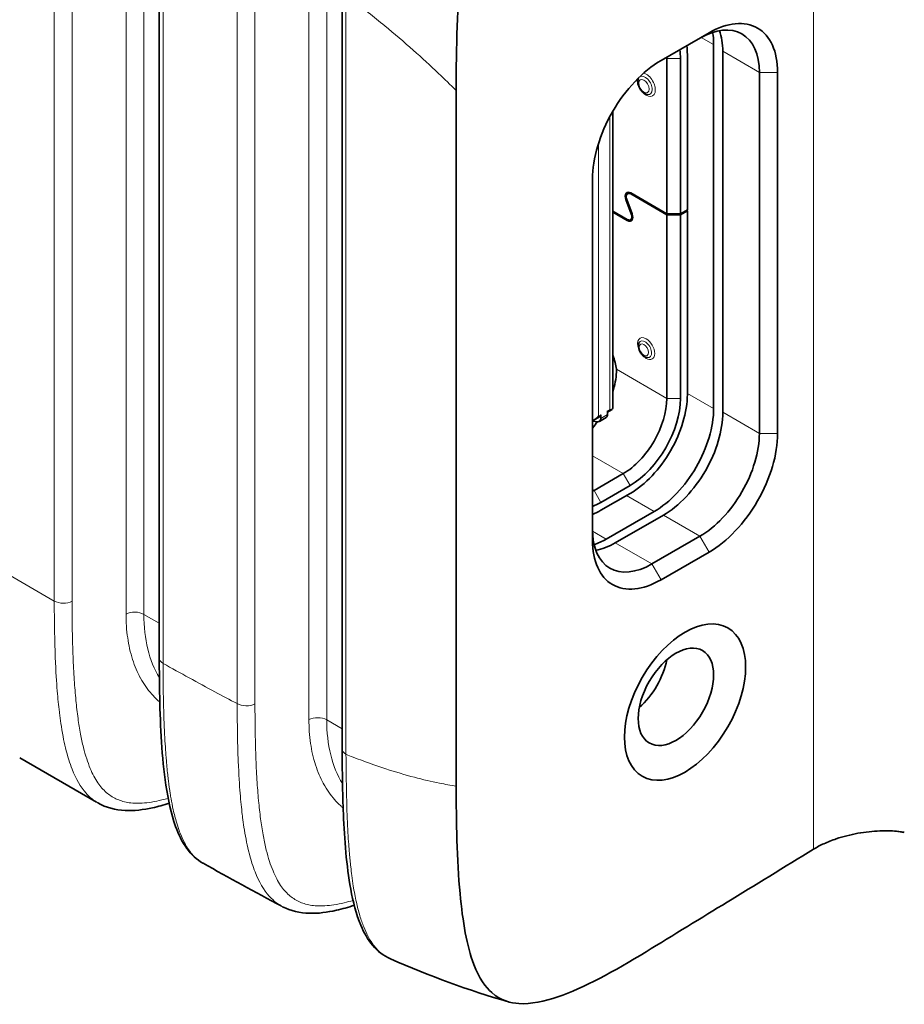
# Model space of a CAD drawing. Header units: millimetres. Extents: x 5 to 415, y 5 to 292.
# Tile 100 of 112: x 366 to 380, y 215 to 230. Entities that reach past the tile are written whole.
import ezdxf

# ---------------------------------------------------------------- set-up
doc = ezdxf.new("R2010")
doc.units = ezdxf.units.MM
doc.layers.add('Sichtbar (ISO)', color=7, linetype='Continuous', lineweight=35)
doc.layers.add('Sichtbar schmal (ISO)', color=7, linetype='Continuous', lineweight=18)

msp = doc.modelspace()

# ---------------------------------------------------------------- linework, layer by layer
at = {"layer": 'Sichtbar (ISO)'}
for p, q in [((368.07933528, 220.07717658), (368.07933528, 232.27366833)), ((370.9077624, 218.66952609), (370.9077624, 230.41530477)), ((376.58091532, 229.75131718), (375.8384532, 229.32265648)), ((376.651626, 229.57168794), (376.651626, 223.93786153)), ((376.79304735, 229.46554338), (376.79304735, 223.88070677)), ((375.92684145, 229.35327447), (375.92684145, 226.9527751)), ((376.13897349, 229.35327492), (376.13897349, 226.9527751)), ((376.2450395, 227.01401234), (376.2450395, 229.4145109)), ((377.35873278, 223.55410813), (377.35873278, 229.13894475)), ((377.64157549, 223.55410813), (377.64157549, 229.13894475)), ((372.67061381, 228.85709056), (372.67061371, 218.09600923)), ((375.09042749, 228.5343379), (375.09042749, 223.94074068)), ((374.77779303, 227.48553917), (374.77779303, 221.90070256)), ((375.37891023, 226.94923379), (375.29565746, 227.17196702)), ((375.30804708, 227.17268766), (375.39129984, 226.94995444)), ((375.3531614, 227.28204195), (375.31999516, 227.26289341)), ((375.92684145, 226.9527751), (375.36999516, 227.27427046)), ((375.36999516, 227.25794053), (375.92684145, 226.93644517)), ((376.2450395, 227.01401234), (376.13897349, 226.9527751)), ((376.2450395, 226.99768241), (376.23089737, 227.00584738)), ((375.31696215, 226.86398093), (375.09042749, 226.99477077)), ((375.09042749, 226.97844084), (375.31696215, 226.84765099)), ((375.4001284, 226.87817659), (375.36696215, 226.85902804)), ((376.13897349, 226.9527751), (375.92684145, 226.9527751)), ((375.92684145, 226.93644517), (375.92684145, 224.09503748)), ((375.92684145, 226.93644517), (376.13897349, 226.93644517)), ((376.13897349, 226.93644517), (376.2450395, 226.99768241)), ((376.13897349, 226.93644517), (376.13897349, 224.09503707)), ((376.2450395, 226.99768241), (376.2450395, 224.15627506)), ((374.89471682, 223.81670727), (374.8136508, 223.76990379)), ((374.90507215, 223.83959613), (374.90507215, 223.78493436)), ((375.08184885, 223.924748), (375.01113817, 223.88392317)), ((375.01113817, 223.90083337), (375.01113817, 223.8461716)), ((374.77779303, 223.74435177), (374.86062276, 223.73478742)), ((374.88436148, 223.73915664), (374.99042749, 223.80039389)), ((374.80254167, 222.67025053), (375.25509001, 222.93152944)), ((375.36115603, 222.74781771), (374.90860769, 222.4865388)), ((374.90860769, 222.36406431), (375.36115603, 222.62534322)), ((375.73238718, 222.34569319), (374.98992506, 221.91703249)), ((375.87380854, 222.28853843), (375.13134642, 221.85987773)), ((375.69703184, 221.5332791), (376.43949396, 221.9619398)), ((375.8384532, 221.28833012), (376.58091532, 221.71699083)), ((366.45855474, 220.53674056), (366.45857174, 220.53673074)), ((366.4956486, 219.64108083), (366.49560293, 219.64110719)), ((369.28797565, 218.90317363), (369.28799365, 218.90316324)), ((365.92066376, 218.53435512), (367.1082242, 217.84871678)), ((369.32801729, 218.00576364), (369.32796687, 218.00579275))]:
    msp.add_line(p, q, dxfattribs=at)
for centre, major_axis, ratio, start_param, end_param in [((376.58091532, 228.52657231), (0.75, 1.29903811), 0.5773502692, 5.4977871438, 7.0685834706), ((376.43949396, 228.60822197), (0.65, 1.12583302), 0.5773502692, 5.4977871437, 7.0685834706), ((375.73238718, 229.04096516), (-0.65, -1.12583302), 0.5773502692, 2.3561944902, 2.5418776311), ((375.87380854, 228.9348206), (-0.65, -1.12583302), 0.5773502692, 2.3561944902, 2.6913959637), ((375.36115603, 228.90420193), (-0.55, -0.95262794), 0.5773502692, 2.3561943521, 2.5159642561), ((375.36115603, 228.90420193), (0.625, 1.08253175), 0.5773502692, 5.4977857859, 5.6382485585), ((375.8384532, 228.09791161), (-0.75, -1.29903811), 0.5773502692, 3.926990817, 5.4977871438), ((375.25509001, 228.96543917), (-0.475, -0.82272413), 0.5773502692, 2.3561937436, 2.382513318), ((375.36999516, 227.17629087), (-0.06, 0.10392305), 0.5773502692, 5.4977871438, 7.5717125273), ((375.36999516, 227.17629087), (-0.05, 0.08660254), 0.5773502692, 5.4977871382, 7.5717125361), ((375.31696215, 226.94563058), (0.06, -0.10392305), 0.5773502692, 5.4977871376, 7.5717125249), ((375.31696215, 226.94563058), (0.05, -0.08660254), 0.5773502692, 5.4977871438, 7.5717125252), ((374.7954706, 224.7074095), (0.25, -0.4330127), 0.5773502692, 0.8855741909, 1.3693978), ((374.47727255, 224.15627431), (0.475, 0.82272413), 0.5773502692, 5.0770070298, 5.4451257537), ((374.47968775, 224.62418945), (0.65541931, -0.19806636), 0.6701913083, 0.1688223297, 0.2588066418), ((375.36115603, 223.64596395), (0.625, 1.08253175), 0.5773502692, 3.9269908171, 5.497787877), ((375.25509001, 223.70720119), (-0.475, -0.82272413), 0.5773502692, 0.7853981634, 2.3561950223), ((375.36115603, 223.64596395), (-0.55, -0.95262794), 0.5773502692, 0.7853981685, 2.3561944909), ((374.86971682, 223.86000854), (0.025, -0.04330127), 0.5773502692, 0, 0.7853982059), ((374.94042749, 223.88699643), (0.05, -0.08660254), 0.5773502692, 0, 0.7853981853), ((374.92917948, 223.90561088), (0.16071771, 0.0395616), 0.3302843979, 6.0909430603, 6.2020587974), ((375.73238718, 223.40713875), (-0.65, -1.12583302), 0.5773502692, 0.7853981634, 2.3561944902), ((375.87380854, 223.34998399), (-0.65, -1.12583302), 0.5773502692, 0.7853981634, 2.3561944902), ((374.76379832, 223.81012802), (0.15489691, 0.03869979), 0.3539399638, 4.7143085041, 4.7343562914), ((374.47727255, 224.15627431), (0.475, 0.82272413), 0.5773502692, 4.3908116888, 4.527211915), ((374.83436148, 223.82575918), (0.05, -0.08660254), 0.5773502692, 5.8782935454, 7.068583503), ((376.43949396, 223.02338536), (0.65, 1.12583302), 0.5773502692, 3.926990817, 5.4977871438), ((376.58091532, 222.9417357), (0.75, 1.29903811), 0.5773502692, 3.926990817, 5.4977871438), ((374.80254167, 223.44592228), (-0.475, -0.82272413), 0.5773502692, 0.7485478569, 0.785398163), ((374.90860769, 223.38468504), (-0.55, -0.95262794), 0.5773502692, 0.6164133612, 0.7853981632), ((374.90860769, 223.38468504), (0.625, 1.08253175), 0.5773502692, 3.7784452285, 3.9269908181), ((375.69703184, 222.59472465), (-0.65, -1.12583302), 0.5773502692, 5.4977871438, 7.0685834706), ((375.8384532, 222.51307499), (-0.75, -1.29903811), 0.5773502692, 5.4977871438, 7.0685834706), ((374.98992506, 222.97847804), (-0.65, -1.12583302), 0.5773502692, 0.5807194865, 0.7853981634), ((375.13134642, 222.92132328), (-0.65, -1.12583302), 0.5773502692, 0.4501966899, 0.7853981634), ((375.36115612, 219.88599724), (-0.4125, -0.71447096), 0.5773502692, 1.0296119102, 2.1119807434)]:
    msp.add_ellipse(centre, major_axis=major_axis, ratio=ratio, start_param=start_param, end_param=end_param, dxfattribs=at)
for centre, major_axis in [((376.20968426, 219.3960993), (-0.6625, -1.14748366)), ((376.0682629, 219.47774895), (-0.4125, -0.71447096))]:
    msp.add_ellipse(centre, major_axis=major_axis, ratio=0.5773502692, dxfattribs=at)
for points, knots in [([(372.67061352, 228.85709048), (372.67058913, 229.54340619), (372.68932751, 230.18041601), (372.78799998, 231.19411807), (372.85410779, 231.61617868), (373.04880115, 232.3083027), (373.1467172, 232.54650949), (373.39409668, 233.02710891), (373.55072289, 233.23757393), (373.8822071, 233.62576909), (374.10321812, 233.82463515), (374.70597459, 234.29595977), (375.15215114, 234.56534919), (375.60831331, 234.81187438)], [0.0000010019, 0.0000010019, 0.0000010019, 0.0000010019, 0.2521748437, 0.2521748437, 0.4448164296, 0.4448164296, 0.5923134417, 0.5923134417, 0.7982836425, 0.7982836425, 1.1037355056, 1.1037355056, 1.6383863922, 1.6383863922, 1.6383863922, 1.6383863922]), ([(375.6305026, 228.79655469), (375.61678984, 228.79842365), (375.60320484, 228.80298489), (375.57693348, 228.8164348), (375.563974, 228.82569899), (375.53927749, 228.84839039), (375.5273941, 228.86239813), (375.50747283, 228.89214533), (375.49908041, 228.9081806), (375.48651278, 228.9403877), (375.48211838, 228.9569343), (375.47778578, 228.98950699), (375.47791101, 229.00593029), (375.48223497, 229.02922552), (375.48445213, 229.03696842), (375.48745688, 229.04431713)], [0, 0, 0, 0, 0.004844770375, 0.004844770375, 0.009933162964, 0.009933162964, 0.01540682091, 0.01540682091, 0.020703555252, 0.020703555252, 0.025923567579, 0.025923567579, 0.031294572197, 0.031294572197, 0.034073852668, 0.034073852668, 0.034073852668, 0.034073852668]), ([(375.62712226, 224.72624231), (375.61442381, 224.72797303), (375.60187704, 224.7321661), (375.57768503, 224.74449493), (375.56579371, 224.75297149), (375.54307764, 224.77380153), (375.53214011, 224.78671749), (375.51386766, 224.81414878), (375.50620599, 224.82893636), (375.49482771, 224.85863016), (375.49090754, 224.87388049), (375.48723426, 224.90398198), (375.48755889, 224.91920794), (375.49183196, 224.94010825), (375.49376711, 224.94661044), (375.4963067, 224.95282151)], [0, 0, 0, 0, 0.004418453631, 0.004418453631, 0.009061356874, 0.009061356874, 0.014098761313, 0.014098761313, 0.018973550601, 0.018973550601, 0.023774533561, 0.023774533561, 0.028727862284, 0.028727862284, 0.031041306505, 0.031041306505, 0.031041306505, 0.031041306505]), ([(374.78089481, 223.7561671), (374.78330801, 223.75678825), (374.78570552, 223.75749935), (374.79873399, 223.76180293), (374.80905937, 223.76688738), (374.83851175, 223.78538521), (374.85599147, 223.80210915), (374.86971682, 223.81918371)], [-0.010838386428, -0.010838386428, -0.010838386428, -0.010838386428, -0.010086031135, -0.010086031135, -0.006724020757, -0.006724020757, 0, 0, 0, 0]), ([(375.04649351, 223.92124579), (375.06021886, 223.92001989), (375.07211566, 223.92025649), (375.08377876, 223.92549669), (375.08666341, 223.92803905), (375.08881742, 223.93250109), (375.08915496, 223.93336907), (375.08943301, 223.93430171)], [0, 0, 0, 0, 0.006724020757, 0.006724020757, 0.010086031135, 0.010086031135, 0.010838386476, 0.010838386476, 0.010838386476, 0.010838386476]), ([(368.75498882, 216.90326682), (368.65630301, 216.95904918), (368.57198216, 217.03939098), (368.43114259, 217.23268292), (368.37559565, 217.34914004), (368.25956824, 217.67010512), (368.2149567, 217.88740469), (368.11803829, 218.54340917), (368.09609771, 219.00394676), (368.08115849, 219.67106878), (368.07933509, 219.87359604), (368.07933527, 220.07717664)], [0, 0, 0, 0, 0.05052664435, 0.05052664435, 0.10633891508, 0.10633891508, 0.196289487, 0.196289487, 0.36956583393, 0.36956583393, 0.44421948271, 0.44421948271, 0.44421948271, 0.44421948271]), ([(371.65336475, 215.42347121), (371.54792085, 215.46974646), (371.45419338, 215.54324642), (371.30261593, 215.72219339), (371.24321507, 215.82903462), (371.12321865, 216.11503875), (371.0757478, 216.30536016), (370.97255481, 216.86938438), (370.94372397, 217.26278891), (370.91249072, 217.99320066), (370.90776209, 218.33003971), (370.9077624, 218.66952615)], [0, 0, 0, 0, 0.05142771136, 0.05142771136, 0.10468213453, 0.10468213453, 0.18554016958, 0.18554016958, 0.33589505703, 0.33589505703, 0.4603915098, 0.4603915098, 0.4603915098, 0.4603915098]), ([(372.67061349, 218.09600909), (372.67060185, 217.55934602), (372.68237407, 216.95211235), (372.77075531, 215.99450849), (372.83551191, 215.62133508), (373.02744417, 215.11535173), (373.1247708, 214.98426101), (373.36198144, 214.77444239), (373.51685533, 214.73904672), (373.82676381, 214.71972038), (374.03437732, 214.76459397), (374.64069386, 214.97205771), (375.11294489, 215.22908871), (375.60834673, 215.53339384)], [-0.5784878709, -0.5784878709, -0.5784878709, -0.5784878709, -0.50500541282, -0.50500541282, -0.44269294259, -0.44269294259, -0.39366557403, -0.39366557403, -0.32007108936, -0.32007108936, -0.21029037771, -0.21029037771, -0.00000167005, -0.00000167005, -0.00000167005, -0.00000167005]), ([(368.23192173, 217.82958697), (368.14632346, 217.80239082), (368.06091082, 217.77880891), (367.8329329, 217.72901898), (367.68974878, 217.71153743), (367.40215708, 217.72567561), (367.25493964, 217.76350815), (367.12943229, 217.83596518)], [0.07334116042, 0.07334116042, 0.07334116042, 0.07334116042, 0.10762244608, 0.10762244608, 0.16510053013, 0.16510053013, 0.22637778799, 0.22637778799, 0.22637778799, 0.22637778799]), ([(378.19828259, 217.1209408), (378.24682859, 217.15071562), (378.30018185, 217.17891288), (378.41772249, 217.23270143), (378.48192494, 217.25789419), (378.6563224, 217.31644804), (378.76936682, 217.34504212), (378.9983881, 217.38662521), (379.11254491, 217.39905202), (379.31284999, 217.4069023), (379.39966089, 217.40452106), (379.50408702, 217.39405106), (379.52875077, 217.39091426), (379.56109987, 217.38587338), (379.56960802, 217.38445385), (379.58544467, 217.38163232), (379.59279971, 217.38024553), (379.60004775, 217.37880161)], [0.000001, 0.000001, 0.000001, 0.000001, 0.02060732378, 0.02060732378, 0.04229220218, 0.04229220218, 0.07708602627, 0.07708602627, 0.11242745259, 0.11242745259, 0.14258315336, 0.14258315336, 0.15234610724, 0.15234610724, 0.15590157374, 0.15590157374, 0.15906769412, 0.15906769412, 0.15906769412, 0.15906769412]), ([(375.60834642, 215.53340491), (376.01847383, 215.78527241), (376.48082839, 216.0685671), (377.2822309, 216.55950741), (377.74820925, 216.84489634), (378.19828259, 217.1209408)], [0.00000167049, 0.00000167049, 0.00000167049, 0.00000167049, 0.17409176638, 0.17409176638, 0.36945256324, 0.36945256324, 0.36945256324, 0.36945256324]), ([(368.75552578, 216.90296368), (368.75536247, 216.90305576), (368.75519916, 216.90314795), (368.75503583, 216.90324025), (368.75502016, 216.90324911), (368.75500449, 216.90325797), (368.75498882, 216.90326682)], [0.35597574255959, 0.35597574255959, 0.35597574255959, 0.35597574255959, 0.35612119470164, 0.35612119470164, 0.35612119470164, 0.35613515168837, 0.35613515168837, 0.35613515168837, 0.35613515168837]), ([(371.09398898, 216.25219259), (371.00168416, 216.22167877), (370.9095757, 216.19520187), (370.67779578, 216.14269564), (370.53750346, 216.12388883), (370.2556474, 216.13211707), (370.11130787, 216.16440528), (369.98614982, 216.23018067)], [0.06889846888, 0.06889846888, 0.06889846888, 0.06889846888, 0.10584083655, 0.10584083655, 0.16213548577, 0.16213548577, 0.22182947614, 0.22182947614, 0.22182947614, 0.22182947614])]:
    msp.add_open_spline(points, degree=3, knots=knots, dxfattribs=at)
for points in [[(367.12958942, 217.83623803), (367.12953745, 217.83626796), (367.12948549, 217.8362979), (367.12943353, 217.83632784)], [(369.96625942, 216.24104805), (369.56077796, 216.45443086), (369.1572862, 216.67685543), (368.75570583, 216.90328301)], [(371.65597278, 215.4223334), (371.65510302, 215.42271012), (371.65423333, 215.42308927), (371.65336374, 215.42347088)], [(373.4782941, 214.75842904), (372.8650844, 214.93299057), (372.25772322, 215.16094876), (371.65609761, 215.4226191)]]:
    msp.add_open_spline(points, degree=3, dxfattribs=at)
at = {"layer": 'Sichtbar schmal (ISO)'}
for p, q in [((378.19828259, 217.1209408), (378.19828259, 236.21494584)), ((367.56467272, 220.7579489), (367.56467129, 234.23089255)), ((367.83994496, 234.22674232), (367.83994724, 220.75380508)), ((366.45529233, 220.96001304), (366.45529233, 233.16990437)), ((366.73054012, 233.16574324), (366.73054012, 220.95585191)), ((370.39309985, 219.12495574), (370.39309841, 232.59789939)), ((370.66837209, 232.59374916), (370.66837436, 219.12081191)), ((368.13791359, 232.19201846), (368.13791359, 219.99552755)), ((369.28371932, 219.37231775), (369.28371941, 231.49211609)), ((369.55896725, 231.487955), (369.55896725, 219.368148)), ((370.96634078, 230.33365693), (370.96634073, 218.58787623)), ((376.651626, 229.57168794), (376.46095779, 229.68177028)), ((377.35873278, 229.13894475), (376.79304735, 229.46554338)), ((375.90916319, 229.36348091), (375.92684145, 229.35327447)), ((376.13897349, 229.35327492), (375.92684145, 229.35327447)), ((377.64157549, 229.13894475), (377.35873278, 229.13894475)), ((375.04649351, 228.45537165), (375.04649351, 223.92124579)), ((374.86971682, 223.81918371), (374.86971682, 228.03734288)), ((375.29565746, 227.17196702), (375.30615867, 227.17802989)), ((375.36999516, 227.25794053), (375.38413729, 227.26610549)), ((375.33293104, 226.85687064), (375.31696215, 226.84765099)), ((375.38932227, 226.95524519), (375.37891023, 226.94923379)), ((375.92684145, 224.09503748), (375.14725144, 224.54513706)), ((376.651626, 223.93786153), (376.2450395, 224.17260435)), ((376.13897349, 224.09503707), (375.92684145, 224.09503748)), ((374.90507215, 223.83959613), (374.86971682, 223.81918371)), ((375.01113817, 223.8461716), (374.90507215, 223.78493436)), ((375.04649351, 223.92124579), (375.01113817, 223.90083337)), ((376.79304735, 223.88070677), (377.35873278, 223.55410813)), ((377.35873278, 223.55410813), (377.64157549, 223.55410813)), ((374.77779303, 223.20709698), (375.25509001, 222.93152944)), ((375.36115603, 222.74781771), (375.25509001, 222.93152944)), ((374.80254167, 222.67025053), (374.77779303, 222.68453917)), ((374.90860769, 222.4865388), (374.80254167, 222.67025053)), ((375.73238718, 222.34569319), (375.30458758, 222.59268341)), ((376.43949396, 221.9619398), (375.87380854, 222.28853843)), ((374.98992506, 221.91703249), (374.77804365, 222.03936228)), ((375.13134642, 221.85987773), (375.69703184, 221.5332791)), ((376.58091532, 221.71699083), (376.43949396, 221.9619398)), ((365.30948648, 221.62154436), (366.45529233, 220.96001304)), ((375.69703184, 221.5332791), (375.8384532, 221.28833012)), ((366.45734758, 220.6217413), (366.4573319, 220.62175035)), ((367.83994724, 220.75380508), (368.07933527, 220.61559433)), ((366.49067731, 219.71159178), (366.49063049, 219.71161882)), ((370.66837436, 219.12081191), (370.90776239, 218.98260117)), ((369.28656585, 218.98829137), (369.28654743, 218.988302)), ((369.32271977, 218.07644814), (369.32266523, 218.07647963))]:
    msp.add_line(p, q, dxfattribs=at)
for centre, major_axis, ratio, start_param, end_param in [((375.6086434, 228.94910924), (-0.1, 0.17320508), 0.5773502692, 0.784775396, 2.3561945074), ((375.59096573, 228.93890303), (-0.07834936, 0.13570508), 0.5773502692, 0.2573928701, 0.4205343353), ((375.59096573, 228.93890303), (-0.07834936, 0.13570508), 0.5773502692, 2.7210583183, 6.309700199), ((375.6086434, 228.94910924), (0.1, -0.17320508), 0.5773502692, 2.3561945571, 2.6283070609), ((375.6086434, 228.94910924), (0.1, -0.17320508), 0.5773502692, 5.497787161, 8.6393798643), ((375.6086434, 224.86662633), (-0.09330127, 0.16160254), 0.5773502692, 5.4977871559, 8.6393798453), ((375.59096573, 224.85642013), (-0.07165064, 0.12410254), 0.5773502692, 2.7210583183, 6.7037196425), ((375.6086434, 224.86662633), (0.09330127, -0.16160254), 0.5773502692, 5.4977871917, 8.6393798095), ((366.596714, 221.04166288), (0.2, 0), 0.5773502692, 3.926990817, 5.4454272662), ((367.69852602, 220.67215536), (0.2, 0), 0.5773502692, 0.7853989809, 2.3040174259), ((370.07983324, 221.91007118), (1.63249165, 2.51986956), 0.6086199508, 2.3874077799, 2.8554120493), ((368.04887068, 223.0826411), (1.38032684, 2.66605772), 0.5442693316, 2.9841308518, 2.98414481), ((368.27933528, 220.07717658), (-0.2, 0), 0.5773502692, 0, 0.7853981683), ((369.42514113, 219.45395898), (0.2, 0), 0.5773502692, 3.9269886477, 5.4454272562), ((370.52695314, 219.0391622), (0.2, 0), 0.5773502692, 0.7853989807, 2.3040174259), ((372.90826036, 220.27707801), (1.63249165, 2.51986956), 0.6086199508, 2.3874077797, 2.8585364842), ((370.8772978, 221.44964794), (1.38032684, 2.66605773), 0.5442693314, 2.9848905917, 2.9849060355), ((371.1077624, 218.66952609), (-0.2, 0), 0.5773502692, 0, 0.7853982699)]:
    msp.add_ellipse(centre, major_axis=major_axis, ratio=ratio, start_param=start_param, end_param=end_param, dxfattribs=at)
for centre, major_axis in [((375.57328806, 228.92869682), (-0.05669873, 0.09820508)), ((375.57328806, 224.84621392), (-0.05, 0.08660254))]:
    msp.add_ellipse(centre, major_axis=major_axis, ratio=0.5773502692, dxfattribs=at)
for points, knots in [([(370.96634001, 230.33365725), (370.99550763, 230.31157685), (371.02460126, 230.28942786), (371.05361954, 230.26720433), (371.22695418, 230.13445673), (371.39760038, 229.99904993), (371.56508602, 229.86088824), (371.71533692, 229.73694377), (371.86304426, 229.61078222), (372.00772445, 229.48246254), (372.13999121, 229.36515257), (372.26972799, 229.24603891), (372.39707507, 229.12474241), (372.48955623, 229.03665527), (372.58077709, 228.94741693), (372.67061359, 228.85709045)], [0.00000011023, 0.00000011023, 0.00000011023, 0.00000011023, 0.04810388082, 0.04810388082, 0.04810388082, 0.33544170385, 0.33544170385, 0.33544170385, 0.59321166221, 0.59321166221, 0.59321166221, 0.82886520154, 0.82886520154, 0.82886520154, 0.9999999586, 0.9999999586, 0.9999999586, 0.9999999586]), ([(367.12943353, 217.83632784), (367.06762877, 217.87194774), (367.00961787, 217.91799487), (366.95543881, 217.97667539), (366.95259669, 217.97975364), (366.94976561, 217.98286727), (366.94694587, 217.98601648), (366.86344165, 218.07927786), (366.79033825, 218.20454812), (366.730282, 218.35769743), (366.71189162, 218.40459468), (366.6947196, 218.45402029), (366.67899263, 218.50459542), (366.6416268, 218.62475727), (366.6126379, 218.75179658), (366.59168879, 218.86124965), (366.56307842, 219.01073062), (366.54765391, 219.12676648), (366.53511084, 219.22984762), (366.53460402, 219.23401276), (366.5341032, 219.23815902), (366.53360798, 219.24228829), (366.52085685, 219.34861098), (366.51135719, 219.44231163), (366.5008819, 219.5725918), (366.49058145, 219.7006975), (366.4796945, 219.86442428), (366.47086636, 220.08670924), (366.47071651, 220.09048231), (366.47056729, 220.0942723), (366.47041872, 220.09807935), (366.46151723, 220.32617397), (366.4552919, 220.61555866), (366.45529139, 220.9600125)], [0.337731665, 0.337731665, 0.337731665, 0.337731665, 0.4, 0.4, 0.4, 0.40326646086, 0.40326646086, 0.40326646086, 0.5, 0.5, 0.5, 0.5296216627, 0.5296216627, 0.5296216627, 0.6, 0.6, 0.6, 0.69611628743, 0.69611628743, 0.69611628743, 0.7, 0.7, 0.7, 0.8, 0.8, 0.8, 0.89833093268, 0.89833093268, 0.89833093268, 0.9, 0.9, 0.9, 1, 1, 1, 1]), ([(368.21619848, 217.90754663), (368.18370089, 217.89829209), (368.15135421, 217.88970736), (368.11919634, 217.88187897), (368.06557291, 217.86882508), (368.01247452, 217.85787426), (367.96015873, 217.84951204), (367.911673, 217.84176204), (367.86385947, 217.83623548), (367.81699865, 217.83336592), (367.77553169, 217.83082665), (367.73481075, 217.83036791), (367.69507282, 217.83228562), (367.65877892, 217.83403712), (367.62330503, 217.837771), (367.5888463, 217.84367308), (367.55647624, 217.84921741), (367.52500201, 217.85667506), (367.49457573, 217.86613827), (367.46514434, 217.87529205), (367.43669349, 217.88632238), (367.40933216, 217.89923865), (367.38224296, 217.91202647), (367.35622172, 217.92666292), (367.3313314, 217.94308095), (367.30616997, 217.95967782), (367.28216423, 217.9780953), (367.25932856, 217.99819674), (367.23565445, 218.01903624), (367.2132379, 218.04168563), (367.19204228, 218.06594307), (367.16950319, 218.09173806), (367.14834471, 218.11935143), (367.12847417, 218.1485178), (367.10684683, 218.18026284), (367.08674522, 218.21384764), (367.06801309, 218.24894424), (367.04723586, 218.28787256), (367.02814346, 218.32866081), (367.01050845, 218.37092222), (366.99073531, 218.41830758), (366.97279437, 218.46754499), (366.95638526, 218.51820204), (366.93792037, 218.57520557), (366.92139516, 218.63400675), (366.90644481, 218.69414994), (366.88963816, 218.76176081), (366.87482173, 218.83106764), (366.86158385, 218.9016167), (366.84674302, 218.98070844), (366.83388617, 219.06136147), (366.82257562, 219.14314439), (366.80993316, 219.23455794), (366.79922263, 219.32738315), (366.78999919, 219.4212235), (366.77971732, 219.52583246), (366.77128343, 219.63170292), (366.76425999, 219.73847862), (366.75645909, 219.85707389), (366.75039818, 219.97678592), (366.74565832, 220.09730008), (366.74040504, 220.23086839), (366.7367745, 220.36542202), (366.7343721, 220.50068629), (366.73169163, 220.65160677), (366.73054005, 220.80341194), (366.73054012, 220.95585191)], [0.12989293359, 0.12989293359, 0.12989293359, 0.12989293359, 0.1507773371, 0.1507773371, 0.1507773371, 0.18560221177, 0.18560221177, 0.18560221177, 0.21787753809, 0.21787753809, 0.21787753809, 0.24643785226, 0.24643785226, 0.24643785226, 0.27252288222, 0.27252288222, 0.27252288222, 0.29702680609, 0.29702680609, 0.29702680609, 0.32072949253, 0.32072949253, 0.32072949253, 0.34419644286, 0.34419644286, 0.34419644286, 0.3679190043, 0.3679190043, 0.3679190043, 0.39251257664, 0.39251257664, 0.39251257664, 0.41866501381, 0.41866501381, 0.41866501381, 0.44712964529, 0.44712964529, 0.44712964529, 0.47870194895, 0.47870194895, 0.47870194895, 0.51410221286, 0.51410221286, 0.51410221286, 0.55393752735, 0.55393752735, 0.55393752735, 0.59871898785, 0.59871898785, 0.59871898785, 0.64892297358, 0.64892297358, 0.64892297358, 0.7050388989, 0.7050388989, 0.7050388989, 0.76759438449, 0.76759438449, 0.76759438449, 0.83707447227, 0.83707447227, 0.83707447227, 0.91408068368, 0.91408068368, 0.91408068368, 1, 1, 1, 1]), ([(367.56467272, 220.75794559), (367.56467264, 220.69493251), (367.56673829, 220.63354013), (367.57079356, 220.57369383), (367.57508867, 220.51030801), (367.5816152, 220.44865502), (367.59034509, 220.38862003), (367.59854845, 220.33220597), (367.60869818, 220.2772204), (367.62081888, 220.22361664), (367.63384019, 220.16602988), (367.64907911, 220.11000419), (367.66650472, 220.05577478), (367.68328536, 220.00355257), (367.70209369, 219.95299627), (367.72287468, 219.90429796), (367.74216034, 219.85910384), (367.76314479, 219.81550996), (367.7857634, 219.77365211), (367.78750587, 219.77042751), (367.78925812, 219.76721328), (367.79102014, 219.76400945), (367.81568972, 219.71915342), (367.84227262, 219.67633556), (367.87070556, 219.63564086), (367.89916792, 219.59490404), (367.92948421, 219.55629468), (367.96158951, 219.51989562), (367.99017101, 219.48749164), (368.02017051, 219.45683949), (368.05154061, 219.42799596), (368.05539587, 219.4244512), (368.05927169, 219.4209335), (368.0631679, 219.41744303), (368.07117278, 219.41027176), (368.0792638, 219.40321551), (368.08743942, 219.39627549)], [0, 0, 0, 0, 0.06547916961, 0.06547916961, 0.06547916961, 0.13483101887, 0.13483101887, 0.13483101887, 0.2, 0.2, 0.2, 0.27001133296, 0.27001133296, 0.27001133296, 0.33743134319, 0.33743134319, 0.33743134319, 0.4, 0.4, 0.4, 0.4048200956, 0.4048200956, 0.4048200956, 0.47230506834, 0.47230506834, 0.47230506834, 0.53985986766, 0.53985986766, 0.53985986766, 0.6, 0.6, 0.6, 0.60739099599, 0.60739099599, 0.60739099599, 0.62257600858, 0.62257600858, 0.62257600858, 0.62257600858]), ([(368.75498882, 216.90326682), (368.72894399, 216.91798872), (368.70269398, 216.93550265), (368.67676106, 216.95618599), (368.65365053, 216.97461828), (368.63079534, 216.99556985), (368.60851654, 217.01916053), (368.60686152, 217.020913), (368.60520865, 217.02268112), (368.60355823, 217.02446478), (368.57978792, 217.05015412), (368.55654989, 217.07910809), (368.53452719, 217.11072966), (368.51115122, 217.14429432), (368.48914736, 217.18085837), (368.46889967, 217.21923989), (368.44579726, 217.26303282), (368.42497938, 217.3091806), (368.40651389, 217.35556769), (368.38852659, 217.40075355), (368.37275682, 217.44615037), (368.35903629, 217.48974644), (368.35532845, 217.50152787), (368.35176916, 217.51317167), (368.34834447, 217.52467046), (368.32593142, 217.599925), (368.30914292, 217.66883135), (368.29542356, 217.73093331), (368.28150748, 217.79392576), (368.27081043, 217.84998523), (368.2619895, 217.89992254), (368.25702126, 217.9280489), (368.25267415, 217.95419764), (368.24870313, 217.9791562), (368.23761095, 218.04887241), (368.22928368, 218.10918412), (368.22067031, 218.17900092), (368.21700274, 218.2087289), (368.21331974, 218.24021307), (368.20962788, 218.27380513), (368.20154531, 218.34734813), (368.19340457, 218.43098645), (368.18553205, 218.52857995), (368.18325034, 218.55686577), (368.18099149, 218.58632219), (368.17875366, 218.61723622), (368.17080027, 218.72710704), (368.16303896, 218.85535199), (368.1562177, 219.01536415), (368.15531151, 219.03662153), (368.15442298, 219.05844001), (368.15355556, 219.08085199), (368.14909184, 219.19618431), (368.14522265, 219.32726025), (368.14247425, 219.47373656), (368.13953717, 219.63026922), (368.13788252, 219.80438977), (368.13791392, 219.99552773)], [0.35613515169, 0.35613515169, 0.35613515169, 0.35613515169, 0.37932975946, 0.37932975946, 0.37932975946, 0.4, 0.4, 0.4, 0.40153552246, 0.40153552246, 0.40153552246, 0.42365099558, 0.42365099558, 0.42365099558, 0.44712542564, 0.44712542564, 0.44712542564, 0.47390951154, 0.47390951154, 0.47390951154, 0.5, 0.5, 0.5, 0.50705071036, 0.50705071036, 0.50705071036, 0.55319452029, 0.55319452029, 0.55319452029, 0.6, 0.6, 0.6, 0.62636241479, 0.62636241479, 0.62636241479, 0.7, 0.7, 0.7, 0.73135487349, 0.73135487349, 0.73135487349, 0.8, 0.8, 0.8, 0.81989562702, 0.81989562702, 0.81989562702, 0.89060620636, 0.89060620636, 0.89060620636, 0.9, 0.9, 0.9, 0.94834057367, 0.94834057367, 0.94834057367, 0.99999997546, 0.99999997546, 0.99999997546, 0.99999997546]), ([(369.28371873, 219.37231762), (369.16996873, 219.43153512), (369.05551499, 219.49209547), (368.94038554, 219.55383583), (368.6763788, 219.69541447), (368.40881881, 219.84319818), (368.13791261, 219.99552725)], [0.00000048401, 0.00000048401, 0.00000048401, 0.00000048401, 0.30366286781, 0.30366286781, 0.30366286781, 1, 1, 1, 1]), ([(369.98628845, 216.23044619), (369.91461332, 216.26807992), (369.84746703, 216.31903815), (369.78552956, 216.38637838), (369.78333906, 216.38875996), (369.78115523, 216.39116229), (369.7789782, 216.39358546), (369.6942833, 216.48785608), (369.62030548, 216.61444584), (369.55962745, 216.76923173), (369.54288664, 216.81193649), (369.5271592, 216.856709), (369.51261198, 216.90253394), (369.47307664, 217.02707351), (369.44252768, 217.15991016), (369.42071473, 217.27373634), (369.39478024, 217.40906984), (369.37977769, 217.51718155), (369.36770318, 217.61271114), (369.36588526, 217.6270939), (369.36414564, 217.64121415), (369.36246803, 217.65514289), (369.34964784, 217.76158555), (369.34004276, 217.855472), (369.32954603, 217.98591946), (369.31950096, 218.11075378), (369.30898501, 218.26932682), (369.30027571, 218.48250235), (369.2998841, 218.49208772), (369.29949631, 218.50178389), (369.29911262, 218.51159298), (369.29019606, 218.7395511), (369.28388163, 219.02851652), (369.28371834, 219.37231718)], [0.32914116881, 0.32914116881, 0.32914116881, 0.32914116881, 0.4, 0.4, 0.4, 0.40250602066, 0.40250602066, 0.40250602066, 0.5, 0.5, 0.5, 0.52689816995, 0.52689816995, 0.52689816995, 0.6, 0.6, 0.6, 0.68691433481, 0.68691433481, 0.68691433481, 0.7, 0.7, 0.7, 0.8, 0.8, 0.8, 0.89569701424, 0.89569701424, 0.89569701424, 0.9, 0.9, 0.9, 0.9999991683, 0.9999991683, 0.9999991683, 0.9999991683]), ([(371.07553971, 216.32807848), (371.02984398, 216.31442215), (370.9844182, 216.30202865), (370.93936878, 216.2911373), (370.88581653, 216.27819027), (370.83279612, 216.26736596), (370.78057069, 216.25915534), (370.73261666, 216.25161626), (370.68533289, 216.24628082), (370.63899728, 216.24357619), (370.5979761, 216.24118176), (370.55769805, 216.24084925), (370.51839735, 216.24286972), (370.48246224, 216.24471716), (370.44734426, 216.24853183), (370.41323456, 216.25449469), (370.38113532, 216.26010609), (370.34992901, 216.26761991), (370.31976299, 216.27712205), (370.29052072, 216.28633322), (370.26225601, 216.29741279), (370.2350745, 216.31036454), (370.20810906, 216.32321333), (370.18220967, 216.33790464), (370.15743756, 216.35436802), (370.13235781, 216.37103585), (370.10843351, 216.38952003), (370.08567853, 216.40968262), (370.0620709, 216.43060073), (370.03972187, 216.45332539), (370.01859437, 216.47765477), (369.99612004, 216.5035351), (369.97502794, 216.53123127), (369.95522417, 216.56047748), (369.93366549, 216.59231536), (369.91363358, 216.62599017), (369.89497026, 216.66117289), (369.87426694, 216.70020127), (369.85524775, 216.74108521), (369.8376825, 216.78343655), (369.81798802, 216.83092167), (369.80012133, 216.88025148), (369.78378003, 216.9309926), (369.76539392, 216.98808302), (369.74893882, 217.04696004), (369.7340518, 217.10717064), (369.71731955, 217.17484426), (369.70256819, 217.24420256), (369.68938896, 217.31479634), (369.67461667, 217.3939233), (369.66181957, 217.47460248), (369.65056134, 217.55640514), (369.63797961, 217.64782434), (369.62731985, 217.7406467), (369.61813966, 217.83447812), (369.60790762, 217.93906047), (369.59951363, 218.04489637), (369.59252343, 218.15163272), (369.58476083, 218.27016304), (369.57872938, 218.3898038), (369.57401249, 218.51024252), (369.56878519, 218.64371394), (369.56517233, 218.77816536), (369.56278142, 218.91332374), (369.56011362, 219.06413439), (369.55896717, 219.21582523), (369.55896724, 219.368148)], [0.12321338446, 0.12321338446, 0.12321338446, 0.12321338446, 0.15247641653, 0.15247641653, 0.15247641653, 0.18726267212, 0.18726267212, 0.18726267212, 0.21920384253, 0.21920384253, 0.21920384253, 0.2474815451, 0.2474815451, 0.2474815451, 0.27333762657, 0.27333762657, 0.27333762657, 0.29766971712, 0.29766971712, 0.29766971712, 0.32125671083, 0.32125671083, 0.32125671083, 0.34465621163, 0.34465621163, 0.34465621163, 0.36834631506, 0.36834631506, 0.36834631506, 0.39292411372, 0.39292411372, 0.39292411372, 0.41906869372, 0.41906869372, 0.41906869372, 0.44753008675, 0.44753008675, 0.44753008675, 0.47910246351, 0.47910246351, 0.47910246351, 0.51450200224, 0.51450200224, 0.51450200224, 0.55433113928, 0.55433113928, 0.55433113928, 0.5990970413, 0.5990970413, 0.5990970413, 0.64927411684, 0.64927411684, 0.64927411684, 0.70534989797, 0.70534989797, 0.70534989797, 0.76785067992, 0.76785067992, 0.76785067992, 0.83725757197, 0.83725757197, 0.83725757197, 0.91417500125, 0.91417500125, 0.91417500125, 0.99999999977, 0.99999999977, 0.99999999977, 0.99999999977]), ([(370.39309984, 219.12495243), (370.39309977, 219.06193934), (370.39516542, 219.00054696), (370.39922068, 218.94070067), (370.40351579, 218.87731485), (370.41004232, 218.81566186), (370.41877221, 218.75562687), (370.42697557, 218.69921281), (370.43712531, 218.64422724), (370.449246, 218.59062348), (370.46226732, 218.53303672), (370.47750624, 218.47701103), (370.49493184, 218.42278162), (370.51171248, 218.3705594), (370.53052081, 218.3200031), (370.55130181, 218.27130479), (370.57058746, 218.22611067), (370.59157191, 218.1825168), (370.61419053, 218.14065895), (370.61593299, 218.13743435), (370.61768525, 218.13422012), (370.61944727, 218.13101629), (370.64411685, 218.08616025), (370.67069975, 218.0433424), (370.69913269, 218.00264769), (370.72759505, 217.96191088), (370.75791133, 217.92330152), (370.79001664, 217.88690246), (370.81859813, 217.85449848), (370.84859763, 217.82384633), (370.87996773, 217.7950028), (370.883823, 217.79145804), (370.88769882, 217.78794034), (370.89159503, 217.78444987), (370.90186743, 217.77524722), (370.91228167, 217.76623397), (370.92283452, 217.7574127)], [0, 0, 0, 0, 0.06547916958, 0.06547916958, 0.06547916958, 0.13483101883, 0.13483101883, 0.13483101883, 0.2, 0.2, 0.2, 0.27001133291, 0.27001133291, 0.27001133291, 0.33743134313, 0.33743134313, 0.33743134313, 0.4, 0.4, 0.4, 0.40482009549, 0.40482009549, 0.40482009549, 0.47230506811, 0.47230506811, 0.47230506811, 0.53985986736, 0.53985986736, 0.53985986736, 0.6, 0.6, 0.6, 0.60739099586, 0.60739099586, 0.60739099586, 0.62687742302, 0.62687742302, 0.62687742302, 0.62687742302]), ([(372.67061348, 218.0960091), (372.58549494, 218.10871243), (372.4989985, 218.12432308), (372.41144721, 218.1420107), (372.28464205, 218.16762861), (372.15562409, 218.19760343), (372.02404599, 218.23240015), (371.8802361, 218.27043164), (371.73336794, 218.3142232), (371.58395698, 218.36323083), (371.41753505, 218.41781816), (371.24795835, 218.47887691), (371.07576073, 218.54512065), (371.03940761, 218.55910555), (371.00293768, 218.57332154), (370.96633975, 218.58787567)], [0, 0, 0, 0, 0.1621583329, 0.1621583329, 0.1621583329, 0.397020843, 0.397020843, 0.397020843, 0.6537166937, 0.6537166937, 0.6537166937, 0.9396382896, 0.9396382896, 0.9396382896, 1, 1, 1, 1]), ([(371.65336374, 215.42347088), (371.6337977, 215.43205701), (371.61427477, 215.44188216), (371.59490794, 215.45308029), (371.56819604, 215.46852543), (371.54178321, 215.48658656), (371.51596519, 215.50751097), (371.49535007, 215.52421865), (371.47511635, 215.54275285), (371.45538876, 215.56317653), (371.45088591, 215.56783828), (371.44640353, 215.57260431), (371.44194638, 215.57747249), (371.41763109, 215.60403006), (371.39408598, 215.63365967), (371.37184893, 215.6657408), (371.34790889, 215.7002788), (371.32548699, 215.73765272), (371.30487018, 215.77670622), (371.28116725, 215.82160561), (371.25984826, 215.86871501), (371.24091727, 215.91601021), (371.22969004, 215.94405913), (371.21929552, 215.97216715), (371.20969898, 215.999913), (371.19930558, 216.02996276), (371.18985031, 216.05955354), (371.18116487, 216.08850238), (371.15868321, 216.16343441), (371.14129588, 216.23400277), (371.12706695, 216.29833137), (371.11753273, 216.34143535), (371.10944083, 216.38176427), (371.1024347, 216.41899437), (371.09339038, 216.4670553), (371.08615685, 216.50981238), (371.07973076, 216.55030231), (371.07087971, 216.60607152), (371.06355296, 216.65753904), (371.05626595, 216.71351665), (371.05077268, 216.75571494), (371.04534151, 216.80051625), (371.03993772, 216.84904828), (371.03296877, 216.91163704), (371.02603999, 216.98042741), (371.0192537, 217.05795746), (371.01548949, 217.10096166), (371.01176593, 217.14664561), (371.00808221, 217.19661443), (371.00010369, 217.30484105), (370.99221929, 217.43311824), (370.98563178, 217.59848601), (370.98552559, 217.60115171), (370.98541976, 217.60382707), (370.9853143, 217.60651215), (370.98024967, 217.73546591), (370.97610136, 217.88689859), (370.97291631, 218.06042937), (370.97002141, 218.21815289), (370.96790803, 218.39411767), (370.96634106, 218.58787642)], [0.34002191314, 0.34002191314, 0.34002191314, 0.34002191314, 0.35725417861, 0.35725417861, 0.35725417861, 0.38102195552, 0.38102195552, 0.38102195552, 0.4, 0.4, 0.4, 0.4043317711, 0.4043317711, 0.4043317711, 0.42796305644, 0.42796305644, 0.42796305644, 0.45340410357, 0.45340410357, 0.45340410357, 0.48265339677, 0.48265339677, 0.48265339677, 0.5, 0.5, 0.5, 0.51878699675, 0.51878699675, 0.51878699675, 0.56741580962, 0.56741580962, 0.56741580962, 0.6, 0.6, 0.6, 0.64206345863, 0.64206345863, 0.64206345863, 0.7, 0.7, 0.7, 0.7436750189, 0.7436750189, 0.7436750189, 0.8, 0.8, 0.8, 0.83124222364, 0.83124222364, 0.83124222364, 0.89890921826, 0.89890921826, 0.89890921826, 0.9, 0.9, 0.9, 0.95238597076, 0.95238597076, 0.95238597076, 1, 1, 1, 1])]:
    msp.add_open_spline(points, degree=3, knots=knots, dxfattribs=at)

doc.saveas('drawing.dxf')
